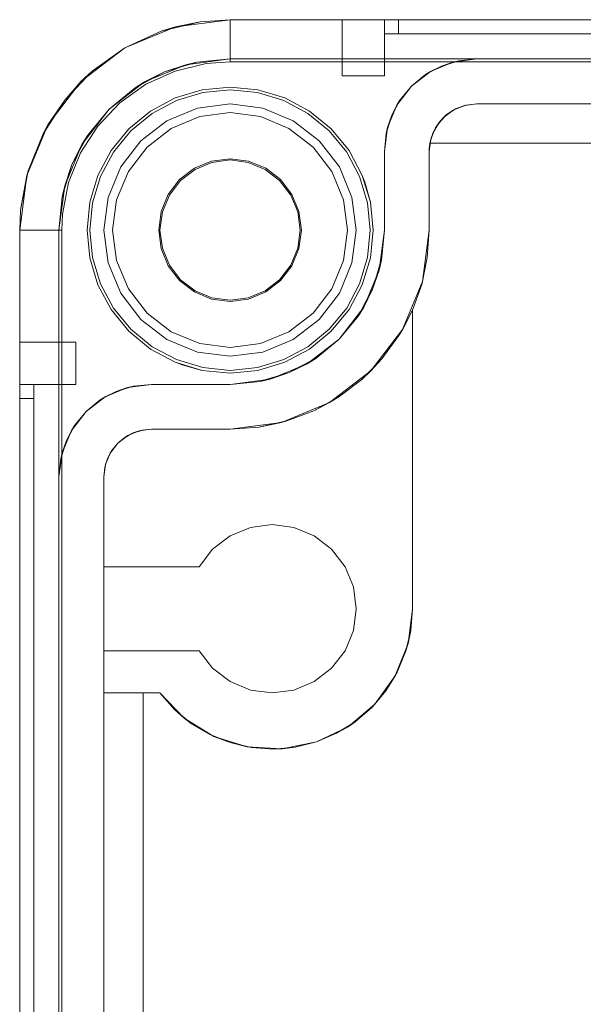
# Model space of a CAD drawing. Extents: x -620 to 300, y 62 to 1112.
# Tile 45 of 200: x -386.39 to -385.988, y 439.184 to 439.886. Entities that reach past the tile are written whole.
import ezdxf

# ---------------------------------------------------------------- set-up
doc = ezdxf.new("R2010")
doc.units = 0
doc.layers.get('0').update_dxf_attribs({"lineweight": 13})

# ---------------------------------------------------------------- blocks, each defined once
blk = doc.blocks.new('Blockreferenz-A06CPVQ3L0')
at = {"color": 9, "linetype": 'ByBlock', "lineweight": -2, "ltscale": 0.13, "true_color": 0xc1c9c4}
for p, q in [((-386.2787, 439.8805), (-386.31488, 439.86551)), ((-386.28894, 439.87736), (-386.26122, 439.88408)), ((-386.2787, 439.8805), (-386.28894, 439.87736)), ((-386.23988, 439.88561), (-386.2787, 439.8805)), ((-386.26122, 439.88408), (-386.2787, 439.8805)), ((-386.23988, 439.88561), (-386.26122, 439.88408)), ((-386.26122, 439.88408), (-386.23988, 439.88561)), ((-383.93988, 439.88561), (-386.23988, 439.88561)), ((-383.93988, 439.88561), (-386.23988, 439.88561)), ((-386.23988, 439.88561), (-386.23988, 439.88561)), ((-386.23988, 439.8851), (-386.23988, 439.88561)), ((-386.23988, 439.88358), (-386.23988, 439.8851)), ((-386.23988, 439.88112), (-386.23988, 439.88358)), ((-386.23988, 439.87778), (-386.23988, 439.88112)), ((-386.15885, 439.88561), (-386.15988, 439.88561)), ((-386.15988, 439.88561), (-386.15988, 439.84561)), ((-386.15988, 439.88561), (-386.15988, 439.88561)), ((-386.15988, 439.88561), (-386.15988, 439.84561)), ((-386.15988, 439.88561), (-386.15885, 439.88561)), ((-386.15586, 439.88561), (-386.15885, 439.88561)), ((-386.15885, 439.88561), (-386.15586, 439.88561)), ((-386.15109, 439.88561), (-386.15586, 439.88561)), ((-386.15586, 439.88561), (-386.15109, 439.88561)), ((-386.14488, 439.88561), (-386.15109, 439.88561)), ((-386.15109, 439.88561), (-386.14488, 439.88561)), ((-386.13764, 439.88561), (-386.14488, 439.88561)), ((-386.14488, 439.88561), (-386.13764, 439.88561)), ((-386.12988, 439.88561), (-386.13764, 439.88561)), ((-386.13764, 439.88561), (-386.12988, 439.88561)), ((-386.12953, 439.88561), (-386.12988, 439.88561)), ((-386.12988, 439.88561), (-386.12988, 439.88061)), ((-386.12988, 439.87561), (-386.12988, 439.88561)), ((-385.08988, 439.88561), (-386.12988, 439.88561)), ((-386.12988, 439.88561), (-386.12988, 439.88561)), ((-386.12988, 439.88561), (-386.12988, 439.88061)), ((-386.12988, 439.88561), (-386.12953, 439.88561)), ((-386.12988, 439.88561), (-385.08988, 439.88561)), ((-386.12988, 439.87561), (-386.12988, 439.88561)), ((-386.12988, 439.88061), (-386.12988, 439.87561)), ((-386.12988, 439.88061), (-386.12988, 439.87561)), ((-386.12854, 439.88561), (-386.12953, 439.88561)), ((-386.12953, 439.88561), (-386.12854, 439.88561)), ((-386.12695, 439.88561), (-386.12854, 439.88561)), ((-386.12854, 439.88561), (-386.12695, 439.88561)), ((-386.12488, 439.88561), (-386.12695, 439.88561)), ((-386.12695, 439.88561), (-386.12488, 439.88561)), ((-386.12246, 439.88561), (-386.12488, 439.88561)), ((-386.12488, 439.88561), (-386.12246, 439.88561)), ((-386.11988, 439.88561), (-386.12246, 439.88561)), ((-386.12246, 439.88561), (-386.11988, 439.88561)), ((-386.11988, 439.88061), (-386.11988, 439.88561)), ((-384.05988, 439.88561), (-386.11988, 439.88561)), ((-386.11988, 439.88561), (-386.11988, 439.88061)), ((-386.11988, 439.88561), (-384.05988, 439.88561)), ((-386.11988, 439.87561), (-386.11988, 439.88061)), ((-386.11988, 439.88061), (-386.11988, 439.87561)), ((-386.28894, 439.87736), (-386.31488, 439.86551)), ((-386.31488, 439.86551), (-386.28894, 439.87736)), ((-386.23988, 439.87369), (-386.23988, 439.87778)), ((-386.23988, 439.86898), (-386.23988, 439.87369)), ((-386.12988, 439.87561), (-386.12968, 439.87561)), ((-386.12988, 439.84561), (-386.12988, 439.87561)), ((-386.12988, 439.87561), (-385.08988, 439.87561)), ((-386.12988, 439.87561), (-386.12988, 439.87561)), ((-386.12988, 439.87561), (-385.08988, 439.87561)), ((-386.12988, 439.84561), (-386.12988, 439.87561)), ((-386.12988, 439.87561), (-386.12988, 439.87561)), ((-386.12988, 439.87561), (-386.12988, 439.87561)), ((-386.12988, 439.87561), (-386.12988, 439.87561)), ((-386.12988, 439.87561), (-386.12988, 439.87561)), ((-386.12988, 439.87561), (-386.12988, 439.87561)), ((-386.12968, 439.87561), (-386.12988, 439.87561)), ((-386.12968, 439.87561), (-386.12911, 439.87561)), ((-386.12911, 439.87561), (-386.12968, 439.87561)), ((-386.12911, 439.87561), (-386.12819, 439.87561)), ((-386.12819, 439.87561), (-386.12911, 439.87561)), ((-386.12819, 439.87561), (-386.12695, 439.87561)), ((-386.12695, 439.87561), (-386.12819, 439.87561)), ((-386.12695, 439.87561), (-386.12543, 439.87561)), ((-386.12543, 439.87561), (-386.12695, 439.87561)), ((-386.12543, 439.87561), (-386.1237, 439.87561)), ((-386.1237, 439.87561), (-386.12543, 439.87561)), ((-386.1237, 439.87561), (-386.12183, 439.87561)), ((-386.12183, 439.87561), (-386.1237, 439.87561)), ((-386.12183, 439.87561), (-386.11988, 439.87561)), ((-386.11988, 439.87561), (-386.12183, 439.87561)), ((-386.11988, 439.87561), (-384.05988, 439.87561)), ((-384.05988, 439.87561), (-386.11988, 439.87561)), ((-386.31488, 439.86551), (-386.34594, 439.84167)), ((-386.31488, 439.86551), (-386.3381, 439.84897)), ((-386.3381, 439.84897), (-386.31488, 439.86551)), ((-386.23988, 439.86382), (-386.23988, 439.86898)), ((-386.27145, 439.85345), (-386.23988, 439.85761)), ((-386.23988, 439.85761), (-386.26368, 439.85526)), ((-386.23988, 439.85838), (-386.23988, 439.86382)), ((-386.23988, 439.85561), (-386.23988, 439.85838)), ((-386.23988, 439.85761), (-383.93988, 439.85761)), ((-386.06388, 439.85761), (-386.23988, 439.85761)), ((-386.23988, 439.85761), (-386.23988, 439.85761)), ((-386.06388, 439.85761), (-386.08096, 439.85536)), ((-386.07675, 439.85634), (-386.06388, 439.85761)), ((-386.06388, 439.85761), (-386.07675, 439.85634)), ((-384.11588, 439.85761), (-386.06388, 439.85761)), ((-386.06388, 439.85761), (-386.06388, 439.85761)), ((-386.30088, 439.84126), (-386.27145, 439.85345)), ((-386.28656, 439.84832), (-386.26368, 439.85526)), ((-386.27145, 439.85345), (-386.28656, 439.84832)), ((-386.27912, 439.84901), (-386.25695, 439.85439)), ((-386.26368, 439.85526), (-386.27145, 439.85345)), ((-386.25695, 439.85439), (-386.23988, 439.85561)), ((-386.23988, 439.85561), (-385.38988, 439.85561)), ((-386.10054, 439.84649), (-386.08913, 439.85258)), ((-386.08096, 439.85536), (-386.09688, 439.84877)), ((-386.08913, 439.85258), (-386.09688, 439.84877)), ((-386.08913, 439.85258), (-386.07675, 439.85634)), ((-386.08096, 439.85536), (-386.08913, 439.85258)), ((-386.07675, 439.85634), (-386.08096, 439.85536)), ((-386.35778, 439.82833), (-386.3381, 439.84897)), ((-386.3381, 439.84897), (-386.34594, 439.84167)), ((-386.30765, 439.83705), (-386.28656, 439.84832)), ((-386.28656, 439.84832), (-386.30088, 439.84126)), ((-386.29988, 439.83953), (-386.27912, 439.84901)), ((-386.15988, 439.84561), (-386.15885, 439.84561)), ((-386.15988, 439.84561), (-386.15885, 439.84561)), ((-386.15988, 439.84561), (-386.15988, 439.84561)), ((-386.15885, 439.84561), (-386.15586, 439.84561)), ((-386.15885, 439.84561), (-386.15586, 439.84561)), ((-386.15586, 439.84561), (-386.15109, 439.84561)), ((-386.15586, 439.84561), (-386.15109, 439.84561)), ((-386.15109, 439.84561), (-386.14488, 439.84561)), ((-386.15109, 439.84561), (-386.14488, 439.84561)), ((-386.14488, 439.84561), (-386.13764, 439.84561)), ((-386.14488, 439.84561), (-386.13764, 439.84561)), ((-386.13764, 439.84561), (-386.12988, 439.84561)), ((-386.13764, 439.84561), (-386.12988, 439.84561)), ((-386.12988, 439.84561), (-386.12988, 439.84561)), ((-386.09688, 439.84877), (-386.11054, 439.83828)), ((-386.11054, 439.83828), (-386.10054, 439.84649)), ((-386.10054, 439.84649), (-386.11054, 439.83828)), ((-386.09688, 439.84877), (-386.10054, 439.84649)), ((-386.34594, 439.84167), (-386.36978, 439.81061)), ((-386.34594, 439.84167), (-386.35778, 439.82833)), ((-386.32614, 439.82188), (-386.30088, 439.84126)), ((-386.30765, 439.83705), (-386.32614, 439.82188)), ((-386.31846, 439.8263), (-386.29988, 439.83953)), ((-386.30088, 439.84126), (-386.30765, 439.83705)), ((-386.23988, 439.83761), (-386.25977, 439.83565)), ((-386.25977, 439.83565), (-386.23988, 439.83761)), ((-386.21998, 439.83565), (-386.23988, 439.83761)), ((-386.23988, 439.83761), (-386.21998, 439.83565)), ((-386.11054, 439.83828), (-386.12103, 439.82461)), ((-386.11875, 439.82828), (-386.11054, 439.83828)), ((-386.11054, 439.83828), (-386.11875, 439.82828)), ((-386.27891, 439.82984), (-386.29654, 439.82042)), ((-386.29654, 439.82042), (-386.27891, 439.82984)), ((-386.25977, 439.83565), (-386.27891, 439.82984)), ((-386.27891, 439.82984), (-386.25977, 439.83565)), ((-386.25938, 439.83369), (-386.27814, 439.828)), ((-386.23988, 439.83561), (-386.25938, 439.83369)), ((-386.22037, 439.83369), (-386.23988, 439.83561)), ((-386.20161, 439.828), (-386.22037, 439.83369)), ((-386.20084, 439.82984), (-386.21998, 439.83565)), ((-386.21998, 439.83565), (-386.20084, 439.82984)), ((-386.18321, 439.82042), (-386.20084, 439.82984)), ((-386.20084, 439.82984), (-386.18321, 439.82042)), ((-386.3732, 439.80434), (-386.35778, 439.82833)), ((-386.35778, 439.82833), (-386.36978, 439.81061)), ((-386.3342, 439.80979), (-386.31846, 439.8263)), ((-386.27814, 439.828), (-386.29543, 439.81876)), ((-386.26317, 439.82254), (-386.28488, 439.81355)), ((-386.26317, 439.82254), (-386.28488, 439.81355)), ((-386.23988, 439.82561), (-386.26317, 439.82254)), ((-386.23988, 439.82561), (-386.26317, 439.82254)), ((-386.21658, 439.82254), (-386.23988, 439.82561)), ((-386.21658, 439.82254), (-386.23988, 439.82561)), ((-386.19488, 439.81355), (-386.21658, 439.82254)), ((-386.19488, 439.81355), (-386.21658, 439.82254)), ((-386.18432, 439.81876), (-386.20161, 439.828)), ((-386.12103, 439.82461), (-386.12763, 439.80869)), ((-386.12485, 439.81687), (-386.11875, 439.82828)), ((-386.12103, 439.82461), (-386.12485, 439.81687)), ((-386.11875, 439.82828), (-386.12103, 439.82461)), ((-386.08088, 439.82105), (-386.07267, 439.82445)), ((-386.07267, 439.82445), (-386.07911, 439.82201)), ((-386.07911, 439.82201), (-386.07479, 439.82357)), ((-386.07479, 439.82357), (-386.07221, 439.82451)), ((-386.07267, 439.82445), (-386.06388, 439.82561)), ((-386.0717, 439.8247), (-386.07267, 439.82445)), ((-386.07221, 439.82451), (-386.0717, 439.8247)), ((-386.06388, 439.82561), (-386.0717, 439.8247)), ((-386.06388, 439.82561), (-384.11588, 439.82561)), ((-385.35488, 439.82561), (-386.06388, 439.82561)), ((-386.06388, 439.82561), (-386.06388, 439.82561)), ((-386.34553, 439.79661), (-386.32614, 439.82188)), ((-386.32614, 439.82188), (-386.34131, 439.80339)), ((-386.29654, 439.82042), (-386.312, 439.80773)), ((-386.312, 439.80773), (-386.29654, 439.82042)), ((-386.29543, 439.81876), (-386.31059, 439.80632)), ((-386.26155, 439.81651), (-386.28176, 439.80815)), ((-386.28176, 439.80815), (-386.26155, 439.81651)), ((-386.23988, 439.81937), (-386.26155, 439.81651)), ((-386.26155, 439.81651), (-386.23988, 439.81937)), ((-386.2182, 439.81651), (-386.23988, 439.81937)), ((-386.23988, 439.81937), (-386.2182, 439.81651)), ((-386.198, 439.80815), (-386.2182, 439.81651)), ((-386.2182, 439.81651), (-386.198, 439.80815)), ((-386.16916, 439.80632), (-386.18432, 439.81876)), ((-386.16775, 439.80773), (-386.18321, 439.82042)), ((-386.18321, 439.82042), (-386.16775, 439.80773)), ((-386.12861, 439.80448), (-386.12485, 439.81687)), ((-386.12485, 439.81687), (-386.12763, 439.80869)), ((-386.09332, 439.80861), (-386.08792, 439.81565)), ((-386.08792, 439.81565), (-386.09111, 439.81196)), ((-386.08919, 439.81399), (-386.08683, 439.81649)), ((-386.08792, 439.81565), (-386.08088, 439.82105)), ((-386.08569, 439.81769), (-386.08792, 439.81565)), ((-386.08683, 439.81649), (-386.08569, 439.81769)), ((-386.08088, 439.82105), (-386.08569, 439.81769)), ((-386.08569, 439.81769), (-386.08274, 439.81962)), ((-386.08274, 439.81962), (-386.08002, 439.82141)), ((-386.07911, 439.82201), (-386.08088, 439.82105)), ((-386.08002, 439.82141), (-386.07911, 439.82201)), ((-386.36978, 439.81061), (-386.38476, 439.77443)), ((-386.36978, 439.81061), (-386.3732, 439.80434)), ((-386.34654, 439.7906), (-386.3342, 439.80979)), ((-386.28488, 439.81355), (-386.30351, 439.79925)), ((-386.28488, 439.81355), (-386.30351, 439.79925)), ((-386.17624, 439.79925), (-386.19488, 439.81355)), ((-386.17624, 439.79925), (-386.19488, 439.81355)), ((-386.12763, 439.80869), (-386.12988, 439.79161)), ((-386.12763, 439.80869), (-386.12861, 439.80448)), ((-386.09672, 439.80041), (-386.09332, 439.80861)), ((-386.09332, 439.80861), (-386.09506, 439.80515)), ((-386.09398, 439.80701), (-386.09223, 439.81002)), ((-386.09111, 439.81196), (-386.09332, 439.80861)), ((-386.09223, 439.81002), (-386.09111, 439.81196)), ((-386.09111, 439.81196), (-386.08919, 439.81399)), ((-386.3732, 439.80434), (-386.3838, 439.77787)), ((-386.35259, 439.7823), (-386.34131, 439.80339)), ((-386.34131, 439.80339), (-386.34553, 439.79661)), ((-386.312, 439.80773), (-386.32468, 439.79228)), ((-386.32468, 439.79228), (-386.312, 439.80773)), ((-386.31059, 439.80632), (-386.32302, 439.79117)), ((-386.28176, 439.80815), (-386.2991, 439.79484)), ((-386.2991, 439.79484), (-386.28176, 439.80815)), ((-386.18065, 439.79484), (-386.198, 439.80815)), ((-386.198, 439.80815), (-386.18065, 439.79484)), ((-386.15673, 439.79117), (-386.16916, 439.80632)), ((-386.15507, 439.79228), (-386.16775, 439.80773)), ((-386.16775, 439.80773), (-386.15507, 439.79228)), ((-386.12988, 439.79161), (-386.12861, 439.80448)), ((-386.12861, 439.80448), (-386.12988, 439.79161)), ((-386.09506, 439.80515), (-386.09734, 439.79761)), ((-386.09689, 439.79911), (-386.0959, 439.80239)), ((-386.09506, 439.80515), (-386.09672, 439.80041)), ((-386.0959, 439.80239), (-386.09506, 439.80515)), ((-386.09506, 439.80515), (-386.09398, 439.80701)), ((-386.35772, 439.76718), (-386.34553, 439.79661)), ((-386.34553, 439.79661), (-386.35259, 439.7823)), ((-386.30351, 439.79925), (-386.31782, 439.78061)), ((-386.30351, 439.79925), (-386.31782, 439.78061)), ((-386.2991, 439.79484), (-386.31241, 439.77749)), ((-386.31241, 439.77749), (-386.2991, 439.79484)), ((-386.16734, 439.77749), (-386.18065, 439.79484)), ((-386.18065, 439.79484), (-386.16734, 439.77749)), ((-386.16193, 439.78061), (-386.17624, 439.79925)), ((-386.16193, 439.78061), (-386.17624, 439.79925)), ((-386.09788, 439.79161), (-386.09672, 439.80041)), ((-386.09764, 439.79562), (-386.09782, 439.79362)), ((-386.09734, 439.79761), (-386.09764, 439.79562)), ((-386.09672, 439.80041), (-386.09734, 439.79761)), ((-386.09734, 439.79761), (-386.09689, 439.79911)), ((-386.09709, 439.79761), (-386.09734, 439.79761)), ((-386.09734, 439.79761), (-385.35488, 439.79761)), ((-386.09734, 439.79761), (-386.09734, 439.79761)), ((-385.35488, 439.79761), (-386.09709, 439.79761)), ((-386.35501, 439.76942), (-386.34654, 439.7906)), ((-386.32468, 439.79228), (-386.33411, 439.77464)), ((-386.33411, 439.77464), (-386.32468, 439.79228)), ((-386.32302, 439.79117), (-386.33226, 439.77388)), ((-386.14749, 439.77388), (-386.15673, 439.79117)), ((-386.14564, 439.77464), (-386.15507, 439.79228)), ((-386.15507, 439.79228), (-386.14564, 439.77464)), ((-386.12988, 439.79161), (-386.12988, 439.73561)), ((-386.12988, 439.77464), (-386.12988, 439.79161)), ((-386.12988, 439.79161), (-386.12988, 439.79161)), ((-386.09782, 439.79362), (-386.09788, 439.79161)), ((-386.09788, 439.79161), (-386.09788, 439.73561)), ((-386.09788, 439.73561), (-386.09788, 439.79161)), ((-386.09788, 439.79161), (-386.09788, 439.79161)), ((-386.35953, 439.75941), (-386.35259, 439.7823)), ((-386.35259, 439.7823), (-386.35772, 439.76718)), ((-386.31782, 439.78061), (-386.32681, 439.7589)), ((-386.31782, 439.78061), (-386.32681, 439.7589)), ((-386.25304, 439.78475), (-386.26531, 439.77967)), ((-386.26487, 439.77891), (-386.25282, 439.78391)), ((-386.23988, 439.78648), (-386.25304, 439.78475)), ((-386.25282, 439.78391), (-386.23988, 439.78561)), ((-386.22671, 439.78475), (-386.23988, 439.78648)), ((-386.23988, 439.78561), (-386.22693, 439.78391)), ((-386.22693, 439.78391), (-386.21488, 439.77891)), ((-386.21444, 439.77967), (-386.22671, 439.78475)), ((-386.15294, 439.7589), (-386.16193, 439.78061)), ((-386.15294, 439.7589), (-386.16193, 439.78061)), ((-386.38476, 439.77443), (-386.38988, 439.73561)), ((-386.3892, 439.74987), (-386.3838, 439.77787)), ((-386.38476, 439.77443), (-386.3892, 439.74987)), ((-386.3838, 439.77787), (-386.38476, 439.77443)), ((-386.33411, 439.77464), (-386.33992, 439.75551)), ((-386.33992, 439.75551), (-386.33411, 439.77464)), ((-386.33226, 439.77388), (-386.33795, 439.75512)), ((-386.31241, 439.77749), (-386.32078, 439.75729)), ((-386.32078, 439.75729), (-386.31241, 439.77749)), ((-386.26531, 439.77967), (-386.27585, 439.77158)), ((-386.27523, 439.77096), (-386.26487, 439.77891)), ((-386.21488, 439.77891), (-386.20452, 439.77096)), ((-386.2039, 439.77158), (-386.21444, 439.77967)), ((-386.15897, 439.75729), (-386.16734, 439.77749)), ((-386.16734, 439.77749), (-386.15897, 439.75729)), ((-386.1418, 439.75512), (-386.14749, 439.77388)), ((-386.13983, 439.75551), (-386.14564, 439.77464)), ((-386.14375, 439.76972), (-386.14564, 439.77464)), ((-386.14564, 439.77464), (-386.14375, 439.76972)), ((-386.12988, 439.75551), (-386.12988, 439.77464)), ((-386.36188, 439.73561), (-386.35772, 439.76718)), ((-386.35772, 439.76718), (-386.35953, 439.75941)), ((-386.35933, 439.74702), (-386.35501, 439.76942)), ((-386.27585, 439.77158), (-386.28393, 439.76105)), ((-386.28318, 439.76061), (-386.27523, 439.77096)), ((-386.20452, 439.77096), (-386.19657, 439.76061)), ((-386.19582, 439.76105), (-386.2039, 439.77158)), ((-386.13983, 439.75551), (-386.14375, 439.76972)), ((-386.14375, 439.76972), (-386.13983, 439.75551)), ((-386.35953, 439.75941), (-386.36188, 439.73561)), ((-386.28393, 439.76105), (-386.28901, 439.74878)), ((-386.28817, 439.74855), (-386.28318, 439.76061)), ((-386.19657, 439.76061), (-386.19158, 439.74855)), ((-386.19074, 439.74878), (-386.19582, 439.76105)), ((-386.33992, 439.75551), (-386.34188, 439.73561)), ((-386.34188, 439.73561), (-386.33992, 439.75551)), ((-386.33795, 439.75512), (-386.33988, 439.73561)), ((-386.32681, 439.7589), (-386.32988, 439.73561)), ((-386.32681, 439.7589), (-386.32988, 439.73561)), ((-386.32078, 439.75729), (-386.32364, 439.73561)), ((-386.32364, 439.73561), (-386.32078, 439.75729)), ((-386.15612, 439.73561), (-386.15897, 439.75729)), ((-386.15897, 439.75729), (-386.15612, 439.73561)), ((-386.14988, 439.73561), (-386.15294, 439.7589)), ((-386.14988, 439.73561), (-386.15294, 439.7589)), ((-386.13988, 439.73561), (-386.1418, 439.75512)), ((-386.13788, 439.73561), (-386.13983, 439.75551)), ((-386.13983, 439.75551), (-386.13788, 439.73561)), ((-386.12988, 439.73561), (-386.12988, 439.75551)), ((-386.3892, 439.74987), (-386.38988, 439.73561)), ((-386.38988, 439.73561), (-386.3892, 439.74987)), ((-386.35988, 439.73561), (-386.35933, 439.74702)), ((-386.28901, 439.74878), (-386.29075, 439.73561)), ((-386.28988, 439.73561), (-386.28817, 439.74855)), ((-386.19158, 439.74855), (-386.18988, 439.73561)), ((-386.189, 439.73561), (-386.19074, 439.74878)), ((-386.38988, 439.73561), (-386.38988, 436.43561)), ((-386.38988, 439.73561), (-386.38936, 439.73561)), ((-386.38988, 436.43561), (-386.38988, 439.73561)), ((-386.38988, 439.73561), (-386.38988, 439.73561)), ((-386.38936, 439.73561), (-386.38785, 439.73561)), ((-386.38785, 439.73561), (-386.38538, 439.73561)), ((-386.38538, 439.73561), (-386.38205, 439.73561)), ((-386.38205, 439.73561), (-386.37795, 439.73561)), ((-386.37795, 439.73561), (-386.37325, 439.73561)), ((-386.37325, 439.73561), (-386.36808, 439.73561)), ((-386.36808, 439.73561), (-386.36264, 439.73561)), ((-386.36264, 439.73561), (-386.35988, 439.73561)), ((-386.36188, 436.43561), (-386.36188, 439.73561)), ((-386.36188, 439.73561), (-386.36188, 439.55961)), ((-386.36188, 439.73561), (-386.36188, 439.73561)), ((-386.35988, 438.38561), (-386.35988, 439.73561)), ((-386.34188, 439.73561), (-386.33992, 439.71571)), ((-386.33992, 439.71571), (-386.34188, 439.73561)), ((-386.33988, 439.73561), (-386.33795, 439.7161)), ((-386.32988, 439.73561), (-386.32681, 439.71232)), ((-386.32988, 439.73561), (-386.32681, 439.71232)), ((-386.32364, 439.73561), (-386.32078, 439.71393)), ((-386.32078, 439.71393), (-386.32364, 439.73561)), ((-386.29075, 439.73561), (-386.28901, 439.72244)), ((-386.28817, 439.72267), (-386.28988, 439.73561)), ((-386.18988, 439.73561), (-386.19158, 439.72267)), ((-386.19074, 439.72244), (-386.189, 439.73561)), ((-386.15897, 439.71393), (-386.15612, 439.73561)), ((-386.15612, 439.73561), (-386.15897, 439.71393)), ((-386.15294, 439.71232), (-386.14988, 439.73561)), ((-386.15294, 439.71232), (-386.14988, 439.73561)), ((-386.1418, 439.7161), (-386.13988, 439.73561)), ((-386.13983, 439.71571), (-386.13788, 439.73561)), ((-386.13788, 439.73561), (-386.13983, 439.71571)), ((-386.12988, 439.73561), (-386.13362, 439.70714)), ((-386.13199, 439.71415), (-386.12988, 439.73561)), ((-386.12988, 439.73561), (-386.12988, 439.73561)), ((-386.09788, 439.73561), (-386.10271, 439.69886)), ((-386.09788, 439.73561), (-386.09923, 439.71607)), ((-386.09923, 439.71607), (-386.09788, 439.73561)), ((-386.09788, 439.73561), (-386.09788, 439.73561)), ((-386.28901, 439.72244), (-386.28393, 439.71017)), ((-386.28318, 439.71061), (-386.28817, 439.72267)), ((-386.19158, 439.72267), (-386.19657, 439.71061)), ((-386.19582, 439.71017), (-386.19074, 439.72244)), ((-386.33992, 439.71571), (-386.33411, 439.69658)), ((-386.33411, 439.69658), (-386.33992, 439.71571)), ((-386.33795, 439.7161), (-386.33226, 439.69734)), ((-386.32681, 439.71232), (-386.31782, 439.69061)), ((-386.32681, 439.71232), (-386.31782, 439.69061)), ((-386.32078, 439.71393), (-386.31241, 439.69373)), ((-386.31241, 439.69373), (-386.32078, 439.71393)), ((-386.28393, 439.71017), (-386.27585, 439.69964)), ((-386.27523, 439.70025), (-386.28318, 439.71061)), ((-386.19657, 439.71061), (-386.20452, 439.70025)), ((-386.2039, 439.69964), (-386.19582, 439.71017)), ((-386.16734, 439.69373), (-386.15897, 439.71393)), ((-386.15897, 439.71393), (-386.16734, 439.69373)), ((-386.16193, 439.69061), (-386.15294, 439.71232)), ((-386.16193, 439.69061), (-386.15294, 439.71232)), ((-386.14749, 439.69734), (-386.1418, 439.7161)), ((-386.14564, 439.69658), (-386.13983, 439.71571)), ((-386.13983, 439.71571), (-386.14564, 439.69658)), ((-386.13362, 439.70714), (-386.13199, 439.71415)), ((-386.13325, 439.71), (-386.13199, 439.71415)), ((-386.09923, 439.71607), (-386.10325, 439.69691)), ((-386.10271, 439.69886), (-386.09923, 439.71607)), ((-386.13362, 439.70714), (-386.14461, 439.68061)), ((-386.13825, 439.69351), (-386.13362, 439.70714)), ((-386.13546, 439.7027), (-386.13325, 439.71)), ((-386.33411, 439.69658), (-386.32468, 439.67894)), ((-386.32468, 439.67894), (-386.33411, 439.69658)), ((-386.33226, 439.69734), (-386.32302, 439.68005)), ((-386.27585, 439.69964), (-386.26531, 439.69155)), ((-386.26487, 439.69231), (-386.27523, 439.70025)), ((-386.20452, 439.70025), (-386.21488, 439.69231)), ((-386.21444, 439.69155), (-386.2039, 439.69964)), ((-386.15673, 439.68005), (-386.14749, 439.69734)), ((-386.15507, 439.67894), (-386.14564, 439.69658)), ((-386.14564, 439.69658), (-386.15507, 439.67894)), ((-386.13825, 439.69351), (-386.13546, 439.7027)), ((-386.10271, 439.69886), (-386.1169, 439.66461)), ((-386.10325, 439.69691), (-386.10988, 439.67848)), ((-386.10988, 439.67848), (-386.10325, 439.69691)), ((-386.10325, 439.69691), (-386.10271, 439.69886)), ((-386.31782, 439.69061), (-386.30351, 439.67197)), ((-386.31782, 439.69061), (-386.30351, 439.67197)), ((-386.31241, 439.69373), (-386.2991, 439.67638)), ((-386.2991, 439.67638), (-386.31241, 439.69373)), ((-386.26531, 439.69155), (-386.25304, 439.68647)), ((-386.25282, 439.68731), (-386.26487, 439.69231)), ((-386.21488, 439.69231), (-386.22693, 439.68731)), ((-386.22671, 439.68647), (-386.21444, 439.69155)), ((-386.18065, 439.67638), (-386.16734, 439.69373)), ((-386.16734, 439.69373), (-386.18065, 439.67638)), ((-386.17624, 439.67197), (-386.16193, 439.69061)), ((-386.17624, 439.67197), (-386.16193, 439.69061)), ((-386.14461, 439.68061), (-386.13825, 439.69351)), ((-386.14277, 439.68505), (-386.13825, 439.69351)), ((-386.25304, 439.68647), (-386.23988, 439.68474)), ((-386.23988, 439.68561), (-386.25282, 439.68731)), ((-386.22693, 439.68731), (-386.23988, 439.68561)), ((-386.23988, 439.68474), (-386.22671, 439.68647)), ((-386.14637, 439.67832), (-386.14277, 439.68505)), ((-386.32468, 439.67894), (-386.312, 439.66348)), ((-386.312, 439.66348), (-386.32468, 439.67894)), ((-386.32302, 439.68005), (-386.31059, 439.6649)), ((-386.2991, 439.67638), (-386.28176, 439.66307)), ((-386.28176, 439.66307), (-386.2991, 439.67638)), ((-386.198, 439.66307), (-386.18065, 439.67638)), ((-386.18065, 439.67638), (-386.198, 439.66307)), ((-386.16916, 439.6649), (-386.15673, 439.68005)), ((-386.16775, 439.66348), (-386.15507, 439.67894)), ((-386.15507, 439.67894), (-386.16775, 439.66348)), ((-386.14461, 439.68061), (-386.16209, 439.65783)), ((-386.14841, 439.6745), (-386.14461, 439.68061)), ((-386.14841, 439.6745), (-386.14637, 439.67832)), ((-386.10988, 439.67848), (-386.11699, 439.66446)), ((-386.1169, 439.66461), (-386.10988, 439.67848)), ((-386.10988, 439.67848), (-386.10988, 439.46561)), ((-386.10988, 439.66034), (-386.10988, 439.67848)), ((-386.10988, 439.67848), (-386.10988, 439.67848)), ((-386.30351, 439.67197), (-386.28488, 439.65767)), ((-386.30351, 439.67197), (-386.28488, 439.65767)), ((-386.19488, 439.65767), (-386.17624, 439.67197)), ((-386.19488, 439.65767), (-386.17624, 439.67197)), ((-386.16209, 439.65783), (-386.14841, 439.6745)), ((-386.312, 439.66348), (-386.29654, 439.6508)), ((-386.29654, 439.6508), (-386.312, 439.66348)), ((-386.31059, 439.6649), (-386.29543, 439.65246)), ((-386.28176, 439.66307), (-386.26155, 439.6547)), ((-386.26155, 439.6547), (-386.28176, 439.66307)), ((-386.2182, 439.6547), (-386.198, 439.66307)), ((-386.198, 439.66307), (-386.2182, 439.6547)), ((-386.18432, 439.65246), (-386.16916, 439.6649)), ((-386.18321, 439.6508), (-386.16775, 439.66348)), ((-386.16775, 439.66348), (-386.18321, 439.6508)), ((-386.1169, 439.66461), (-386.13947, 439.6352)), ((-386.11946, 439.66034), (-386.11699, 439.66446)), ((-386.11699, 439.66446), (-386.1169, 439.66461)), ((-386.38988, 439.65561), (-386.38988, 439.65459)), ((-386.34988, 439.65561), (-386.38988, 439.65561)), ((-386.38988, 439.65561), (-386.38988, 439.65561)), ((-386.34988, 439.65561), (-386.38988, 439.65561)), ((-386.38988, 439.65459), (-386.38988, 439.65561)), ((-386.38988, 439.65459), (-386.38988, 439.65159)), ((-386.38988, 439.65159), (-386.38988, 439.65459)), ((-386.34988, 439.65459), (-386.34988, 439.65561)), ((-386.34988, 439.65459), (-386.34988, 439.65561)), ((-386.34988, 439.65561), (-386.34988, 439.65561)), ((-386.34988, 439.65159), (-386.34988, 439.65459)), ((-386.34988, 439.65159), (-386.34988, 439.65459)), ((-386.28488, 439.65767), (-386.26317, 439.64868)), ((-386.28488, 439.65767), (-386.26317, 439.64868)), ((-386.26155, 439.6547), (-386.23988, 439.65185)), ((-386.23988, 439.65185), (-386.26155, 439.6547)), ((-386.23988, 439.65185), (-386.2182, 439.6547)), ((-386.2182, 439.6547), (-386.23988, 439.65185)), ((-386.21658, 439.64868), (-386.19488, 439.65767)), ((-386.21658, 439.64868), (-386.19488, 439.65767)), ((-386.16209, 439.65783), (-386.18488, 439.64035)), ((-386.17876, 439.64415), (-386.16209, 439.65783)), ((-386.13157, 439.64378), (-386.11946, 439.66034)), ((-386.10988, 439.46561), (-386.10988, 439.66034)), ((-386.38988, 439.65159), (-386.38988, 439.64682)), ((-386.38988, 439.64682), (-386.38988, 439.65159)), ((-386.34988, 439.64682), (-386.34988, 439.65159)), ((-386.34988, 439.64682), (-386.34988, 439.65159)), ((-386.29654, 439.6508), (-386.27891, 439.64137)), ((-386.27891, 439.64137), (-386.29654, 439.6508)), ((-386.29543, 439.65246), (-386.27814, 439.64322)), ((-386.26317, 439.64868), (-386.23988, 439.64561)), ((-386.26317, 439.64868), (-386.23988, 439.64561)), ((-386.23988, 439.64561), (-386.21658, 439.64868)), ((-386.23988, 439.64561), (-386.21658, 439.64868)), ((-386.20161, 439.64322), (-386.18432, 439.65246)), ((-386.20084, 439.64137), (-386.18321, 439.6508)), ((-386.18321, 439.6508), (-386.20084, 439.64137)), ((-386.38988, 439.64682), (-386.38988, 439.64061)), ((-386.38988, 439.64061), (-386.38988, 439.64682)), ((-386.38988, 439.64061), (-386.38988, 439.63337)), ((-386.38988, 439.63337), (-386.38988, 439.64061)), ((-386.34988, 439.64061), (-386.34988, 439.64682)), ((-386.34988, 439.64061), (-386.34988, 439.64682)), ((-386.34988, 439.63337), (-386.34988, 439.64061)), ((-386.34988, 439.63337), (-386.34988, 439.64061)), ((-386.27891, 439.64137), (-386.25977, 439.63557)), ((-386.27891, 439.64137), (-386.27399, 439.63948)), ((-386.27399, 439.63948), (-386.27891, 439.64137)), ((-386.27814, 439.64322), (-386.25938, 439.63753)), ((-386.22037, 439.63753), (-386.20161, 439.64322)), ((-386.21998, 439.63557), (-386.20084, 439.64137)), ((-386.20084, 439.64137), (-386.21998, 439.63557)), ((-386.18488, 439.64035), (-386.2114, 439.62936)), ((-386.19778, 439.63398), (-386.18488, 439.64035)), ((-386.18931, 439.63851), (-386.18258, 439.64211)), ((-386.18488, 439.64035), (-386.17876, 439.64415)), ((-386.18258, 439.64211), (-386.17876, 439.64415)), ((-386.13157, 439.64378), (-386.14593, 439.62913)), ((-386.13947, 439.6352), (-386.13157, 439.64378)), ((-386.38988, 439.63337), (-386.38988, 439.62561)), ((-386.38988, 439.62561), (-386.38988, 439.63337)), ((-386.34988, 439.62561), (-386.34988, 439.63337)), ((-386.34988, 439.62561), (-386.34988, 439.63337)), ((-386.27399, 439.63948), (-386.25977, 439.63557)), ((-386.25977, 439.63557), (-386.27399, 439.63948)), ((-386.25977, 439.63557), (-386.23988, 439.63361)), ((-386.23988, 439.63361), (-386.25977, 439.63557)), ((-386.25938, 439.63753), (-386.23988, 439.63561)), ((-386.23988, 439.63561), (-386.22037, 439.63753)), ((-386.23988, 439.63361), (-386.21998, 439.63557)), ((-386.21998, 439.63557), (-386.23988, 439.63361)), ((-386.2114, 439.62936), (-386.19778, 439.63398)), ((-386.20697, 439.6312), (-386.19778, 439.63398)), ((-386.19778, 439.63398), (-386.18931, 439.63851)), ((-386.13947, 439.6352), (-386.16888, 439.61263)), ((-386.14593, 439.62913), (-386.13947, 439.6352)), ((-386.2114, 439.62936), (-386.23988, 439.62561)), ((-386.23988, 439.62561), (-386.21842, 439.62772)), ((-386.21842, 439.62772), (-386.2114, 439.62936)), ((-386.21842, 439.62772), (-386.21427, 439.62898)), ((-386.21427, 439.62898), (-386.20697, 439.6312)), ((-386.16225, 439.6167), (-386.14593, 439.62913)), ((-386.38988, 439.62561), (-386.38988, 439.62542)), ((-386.38488, 439.62561), (-386.38988, 439.62561)), ((-386.38988, 439.62561), (-386.37988, 439.62561)), ((-386.38988, 439.62561), (-386.38988, 438.08561)), ((-386.38988, 439.62561), (-386.38988, 439.62561)), ((-386.38488, 439.62561), (-386.38988, 439.62561)), ((-386.38988, 439.62527), (-386.38988, 439.62561)), ((-386.38988, 438.08561), (-386.38988, 439.62561)), ((-386.38988, 439.62561), (-386.37988, 439.62561)), ((-386.38988, 439.62542), (-386.38988, 439.62485)), ((-386.38988, 439.62427), (-386.38988, 439.62527)), ((-386.38988, 439.62485), (-386.38988, 439.62392)), ((-386.38988, 439.62268), (-386.38988, 439.62427)), ((-386.38988, 439.62392), (-386.38988, 439.62268)), ((-386.38988, 439.62268), (-386.38988, 439.62116)), ((-386.38988, 439.62061), (-386.38988, 439.62268)), ((-386.38988, 439.62116), (-386.38988, 439.61944)), ((-386.38988, 439.6182), (-386.38988, 439.62061)), ((-386.38988, 439.61944), (-386.38988, 439.61756)), ((-386.37988, 439.62561), (-386.38488, 439.62561)), ((-386.37988, 439.62561), (-386.38488, 439.62561)), ((-386.37988, 439.62542), (-386.37988, 439.62561)), ((-386.37988, 439.62561), (-386.34988, 439.62561)), ((-386.37988, 438.08561), (-386.37988, 439.62561)), ((-386.37988, 439.62561), (-386.37988, 439.62561)), ((-386.37988, 439.62542), (-386.37988, 439.62561)), ((-386.37988, 439.62561), (-386.37988, 439.62561)), ((-386.37988, 439.62561), (-386.34988, 439.62561)), ((-386.37988, 439.62561), (-386.37988, 438.08561)), ((-386.37988, 439.62485), (-386.37988, 439.62542)), ((-386.37988, 439.62485), (-386.37988, 439.62542)), ((-386.37988, 439.62392), (-386.37988, 439.62485)), ((-386.37988, 439.62392), (-386.37988, 439.62485)), ((-386.37988, 439.62268), (-386.37988, 439.62392)), ((-386.37988, 439.62268), (-386.37988, 439.62392)), ((-386.37988, 439.62116), (-386.37988, 439.62268)), ((-386.37988, 439.62116), (-386.37988, 439.62268)), ((-386.37988, 439.61944), (-386.37988, 439.62116)), ((-386.37988, 439.61944), (-386.37988, 439.62116)), ((-386.37988, 439.61756), (-386.37988, 439.61944)), ((-386.37988, 439.61756), (-386.37988, 439.61944)), ((-386.34988, 439.62561), (-386.34988, 439.62561)), ((-386.33254, 439.61449), (-386.32113, 439.62058)), ((-386.31296, 439.62336), (-386.32888, 439.61677)), ((-386.32113, 439.62058), (-386.32888, 439.61677)), ((-386.32113, 439.62058), (-386.30875, 439.62434)), ((-386.31296, 439.62336), (-386.32113, 439.62058)), ((-386.29588, 439.62561), (-386.31296, 439.62336)), ((-386.30875, 439.62434), (-386.31296, 439.62336)), ((-386.30875, 439.62434), (-386.29588, 439.62561)), ((-386.29588, 439.62561), (-386.30875, 439.62434)), ((-386.23988, 439.62561), (-386.29588, 439.62561)), ((-386.29588, 439.62561), (-386.27891, 439.62561)), ((-386.29588, 439.62561), (-386.29588, 439.62561)), ((-386.27891, 439.62561), (-386.25977, 439.62561)), ((-386.25977, 439.62561), (-386.23988, 439.62561)), ((-386.23988, 439.62561), (-386.23988, 439.62561)), ((-386.38988, 439.61561), (-386.38988, 439.6182)), ((-386.38988, 439.61756), (-386.38988, 439.61561)), ((-386.38988, 439.61561), (-386.38488, 439.61561)), ((-386.38988, 439.61561), (-386.38988, 438.08561)), ((-386.38488, 439.61561), (-386.38988, 439.61561)), ((-386.38988, 436.55561), (-386.38988, 439.61561)), ((-386.38488, 439.61561), (-386.37988, 439.61561)), ((-386.37988, 439.61561), (-386.38488, 439.61561)), ((-386.37988, 439.61561), (-386.37988, 439.61756)), ((-386.37988, 439.61561), (-386.37988, 439.61756)), ((-386.37988, 438.08561), (-386.37988, 439.61561)), ((-386.37988, 436.55561), (-386.37988, 439.61561)), ((-386.32888, 439.61677), (-386.34254, 439.60628)), ((-386.34254, 439.60628), (-386.33254, 439.61449)), ((-386.33254, 439.61449), (-386.34254, 439.60628)), ((-386.32888, 439.61677), (-386.33254, 439.61449)), ((-386.16888, 439.61263), (-386.20312, 439.59845)), ((-386.16225, 439.6167), (-386.18019, 439.60676)), ((-386.18019, 439.60676), (-386.16888, 439.61263)), ((-386.16888, 439.61263), (-386.16225, 439.6167)), ((-386.34254, 439.60628), (-386.35303, 439.59261)), ((-386.35075, 439.59628), (-386.34254, 439.60628)), ((-386.34254, 439.60628), (-386.35075, 439.59628)), ((-386.19938, 439.59951), (-386.18019, 439.60676)), ((-386.20312, 439.59845), (-386.23988, 439.59361)), ((-386.19938, 439.59951), (-386.21941, 439.59509)), ((-386.21941, 439.59509), (-386.20312, 439.59845)), ((-386.20312, 439.59845), (-386.19938, 439.59951)), ((-386.35303, 439.59261), (-386.35963, 439.57669)), ((-386.35685, 439.58487), (-386.35075, 439.59628)), ((-386.35303, 439.59261), (-386.35685, 439.58487)), ((-386.35075, 439.59628), (-386.35303, 439.59261)), ((-386.31288, 439.58905), (-386.30467, 439.59245)), ((-386.30889, 439.59102), (-386.31288, 439.58905)), ((-386.3115, 439.58962), (-386.30889, 439.59102)), ((-386.30467, 439.59245), (-386.30889, 439.59102)), ((-386.30889, 439.59102), (-386.30605, 439.59188)), ((-386.30605, 439.59188), (-386.30379, 439.59257)), ((-386.30467, 439.59245), (-386.29588, 439.59361)), ((-386.30251, 439.59296), (-386.30467, 439.59245)), ((-386.30379, 439.59257), (-386.30251, 439.59296)), ((-386.29588, 439.59361), (-386.30251, 439.59296)), ((-386.29588, 439.59361), (-386.23988, 439.59361)), ((-386.23988, 439.59361), (-386.29588, 439.59361)), ((-386.29588, 439.59361), (-386.29588, 439.59361)), ((-386.23988, 439.59361), (-386.21941, 439.59509)), ((-386.21941, 439.59509), (-386.23988, 439.59361)), ((-386.23988, 439.59361), (-386.23988, 439.59361)), ((-386.36061, 439.57248), (-386.35685, 439.58487)), ((-386.35685, 439.58487), (-386.35963, 439.57669)), ((-386.31992, 439.58365), (-386.31288, 439.58905)), ((-386.31476, 439.58788), (-386.31992, 439.58365)), ((-386.31288, 439.58905), (-386.31476, 439.58788)), ((-386.31476, 439.58788), (-386.31358, 439.58851)), ((-386.31358, 439.58851), (-386.3115, 439.58962)), ((-386.32589, 439.57524), (-386.32478, 439.57732)), ((-386.32532, 439.57661), (-386.31992, 439.58365)), ((-386.32414, 439.5785), (-386.32532, 439.57661)), ((-386.32478, 439.57732), (-386.32414, 439.5785)), ((-386.31992, 439.58365), (-386.32414, 439.5785)), ((-386.35963, 439.57669), (-386.36188, 439.55961)), ((-386.36188, 439.55961), (-386.36061, 439.57248)), ((-386.36061, 439.57248), (-386.36188, 439.55961)), ((-386.35963, 439.57669), (-386.36061, 439.57248)), ((-386.32883, 439.56752), (-386.32815, 439.56978)), ((-386.32872, 439.56841), (-386.32532, 439.57661)), ((-386.32729, 439.57262), (-386.32872, 439.56841)), ((-386.32815, 439.56978), (-386.32729, 439.57262)), ((-386.32532, 439.57661), (-386.32729, 439.57262)), ((-386.32729, 439.57262), (-386.32589, 439.57524)), ((-386.32988, 439.55961), (-386.32872, 439.56841)), ((-386.32922, 439.56624), (-386.32988, 439.55961)), ((-386.32872, 439.56841), (-386.32922, 439.56624)), ((-386.32922, 439.56624), (-386.32883, 439.56752)), ((-386.36188, 439.55961), (-386.36188, 436.61161)), ((-386.36188, 439.55961), (-386.36188, 439.55961)), ((-386.32988, 436.61161), (-386.32988, 439.55961)), ((-386.32988, 439.55961), (-386.32988, 439.49561)), ((-386.32988, 439.55961), (-386.32988, 439.55961)), ((-386.2254, 439.52356), (-386.23988, 439.51757)), ((-386.23988, 439.51757), (-386.2254, 439.52356)), ((-386.20988, 439.52561), (-386.2254, 439.52356)), ((-386.2254, 439.52356), (-386.20988, 439.52561)), ((-386.19435, 439.52356), (-386.20988, 439.52561)), ((-386.20988, 439.52561), (-386.19435, 439.52356)), ((-386.17988, 439.51757), (-386.19435, 439.52356)), ((-386.19435, 439.52356), (-386.17988, 439.51757)), ((-386.23988, 439.51757), (-386.2523, 439.50804)), ((-386.2523, 439.50804), (-386.23988, 439.51757)), ((-386.16745, 439.50804), (-386.17988, 439.51757)), ((-386.17988, 439.51757), (-386.16745, 439.50804)), ((-386.2523, 439.50804), (-386.26184, 439.49561)), ((-386.26184, 439.49561), (-386.2523, 439.50804)), ((-386.15791, 439.49561), (-386.16745, 439.50804)), ((-386.16745, 439.50804), (-386.15791, 439.49561)), ((-386.32988, 439.49561), (-386.32988, 439.43561)), ((-386.26184, 439.49561), (-386.32988, 439.49561)), ((-386.32988, 439.49561), (-386.26184, 439.49561)), ((-386.32988, 439.49561), (-386.32988, 439.49561)), ((-386.26184, 439.49561), (-386.26184, 439.49561)), ((-386.15192, 439.48114), (-386.15791, 439.49561)), ((-386.15791, 439.49561), (-386.15192, 439.48114)), ((-386.14988, 439.46561), (-386.15192, 439.48114)), ((-386.15192, 439.48114), (-386.14988, 439.46561)), ((-386.15192, 439.45008), (-386.14988, 439.46561)), ((-386.14988, 439.46561), (-386.15192, 439.45008)), ((-386.10988, 439.46561), (-386.11298, 439.44089)), ((-386.11109, 439.45006), (-386.10988, 439.46561)), ((-386.10988, 439.46561), (-386.10988, 439.46561)), ((-386.15791, 439.43561), (-386.15192, 439.45008)), ((-386.15192, 439.45008), (-386.15791, 439.43561)), ((-386.11471, 439.43489), (-386.11109, 439.45006)), ((-386.11298, 439.44089), (-386.11109, 439.45006)), ((-386.11298, 439.44089), (-386.1221, 439.4177)), ((-386.11471, 439.43489), (-386.11298, 439.44089)), ((-386.32988, 439.43561), (-386.26184, 439.43561)), ((-386.32988, 439.43561), (-386.32988, 439.40561)), ((-386.26184, 439.43561), (-386.32988, 439.43561)), ((-386.32988, 439.43561), (-386.32988, 439.43561)), ((-386.26184, 439.43561), (-386.2523, 439.42318)), ((-386.2523, 439.42318), (-386.26184, 439.43561)), ((-386.26184, 439.43561), (-386.26184, 439.43561)), ((-386.16745, 439.42318), (-386.15791, 439.43561)), ((-386.15791, 439.43561), (-386.16745, 439.42318)), ((-386.12065, 439.42046), (-386.11471, 439.43489)), ((-386.2523, 439.42318), (-386.23988, 439.41365)), ((-386.23988, 439.41365), (-386.2523, 439.42318)), ((-386.17988, 439.41365), (-386.16745, 439.42318)), ((-386.16745, 439.42318), (-386.17988, 439.41365)), ((-386.1221, 439.4177), (-386.13667, 439.39749)), ((-386.12875, 439.40714), (-386.12065, 439.42046)), ((-386.12875, 439.40714), (-386.1221, 439.4177)), ((-386.1221, 439.4177), (-386.12065, 439.42046)), ((-386.23988, 439.41365), (-386.2254, 439.40765)), ((-386.2254, 439.40765), (-386.23988, 439.41365)), ((-386.19435, 439.40765), (-386.17988, 439.41365)), ((-386.17988, 439.41365), (-386.19435, 439.40765)), ((-386.32988, 439.40561), (-386.28988, 439.40561)), ((-386.32988, 439.40561), (-386.32988, 438.35061)), ((-386.30188, 439.40561), (-386.32988, 439.40561)), ((-386.32988, 439.40561), (-386.32988, 439.40561)), ((-386.28988, 439.40561), (-386.30188, 439.40561)), ((-386.30188, 439.40561), (-386.30188, 438.50267)), ((-386.30188, 438.50267), (-386.30188, 439.40561)), ((-386.30188, 439.40561), (-386.30188, 439.40561)), ((-386.27256, 439.38769), (-386.28988, 439.40561)), ((-386.28988, 439.40561), (-386.27957, 439.3939)), ((-386.28988, 439.40561), (-386.28988, 439.40561)), ((-386.2254, 439.40765), (-386.20988, 439.40561)), ((-386.20988, 439.40561), (-386.2254, 439.40765)), ((-386.20988, 439.40561), (-386.19435, 439.40765)), ((-386.19435, 439.40765), (-386.20988, 439.40561)), ((-386.13883, 439.39523), (-386.12875, 439.40714)), ((-386.13667, 439.39749), (-386.12875, 439.40714)), ((-386.13667, 439.39749), (-386.15578, 439.3815)), ((-386.15064, 439.38504), (-386.13883, 439.39523)), ((-386.13883, 439.39523), (-386.13667, 439.39749)), ((-386.27957, 439.3939), (-386.26757, 439.38393)), ((-386.27957, 439.3939), (-386.27256, 439.38769)), ((-386.25135, 439.37462), (-386.27256, 439.38769)), ((-386.27256, 439.38769), (-386.26757, 439.38393)), ((-386.26757, 439.38393), (-386.25417, 439.37595)), ((-386.15578, 439.3815), (-386.17825, 439.37074)), ((-386.16389, 439.37681), (-386.15064, 439.38504)), ((-386.16389, 439.37681), (-386.15578, 439.3815)), ((-386.15578, 439.3815), (-386.15064, 439.38504)), ((-386.25417, 439.37595), (-386.23969, 439.37016)), ((-386.25417, 439.37595), (-386.25135, 439.37462)), ((-386.22757, 439.36719), (-386.25135, 439.37462)), ((-386.25135, 439.37462), (-386.23969, 439.37016)), ((-386.17825, 439.37074), (-386.16389, 439.37681)), ((-386.23969, 439.37016), (-386.22449, 439.36668)), ((-386.23969, 439.37016), (-386.22757, 439.36719)), ((-386.20269, 439.36587), (-386.22757, 439.36719)), ((-386.22757, 439.36719), (-386.22449, 439.36668)), ((-386.22449, 439.36668), (-386.20893, 439.36561)), ((-386.20893, 439.36561), (-386.19339, 439.36698)), ((-386.17825, 439.37074), (-386.20269, 439.36587)), ((-386.20269, 439.36587), (-386.19339, 439.36698)), ((-386.19339, 439.36698), (-386.17825, 439.37074)), ((-386.20893, 439.36561), (-386.20269, 439.36587))]:
    blk.add_line(p, q, dxfattribs=at)

msp = doc.modelspace()

# ---------------------------------------------------------------- block references
at = {"ltscale": 0.13}
msp.add_blockref('Blockreferenz-A06CPVQ3L0', (0, 0), dxfattribs=at)

doc.saveas('drawing.dxf')
